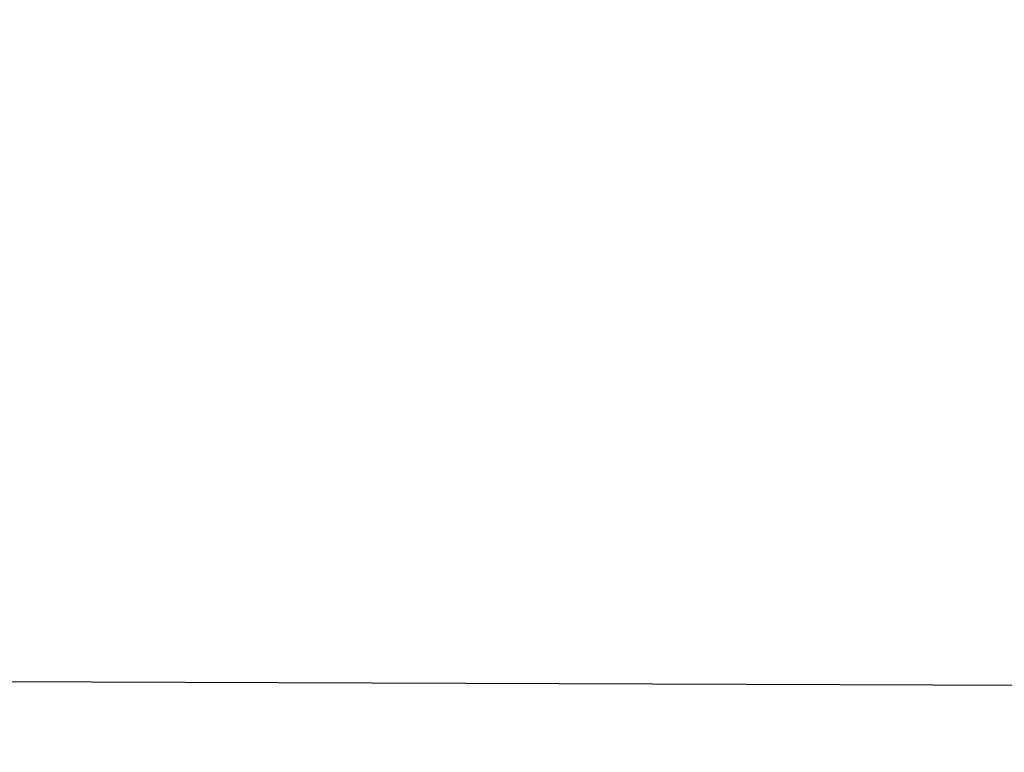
# Model space of a CAD drawing. Header units: millimetres. Extents: x 0 to 297, y 0 to 210.
# Tile 102 of 256: x 145.1874 to 145.21, y 93.1819 to 93.1987. Entities that reach past the tile are written whole.
import ezdxf

# ---------------------------------------------------------------- set-up
doc = ezdxf.new("R2010")
doc.units = ezdxf.units.MM
doc.header["$LTSCALE"] = 16.335
doc.layers.get('0').update_dxf_attribs({"linetype": 'CONTINUOUS'})
for name, color, linetype in [('01_GLOBAL', 7, 'CONTINUOUS'), ('INTFCLR_1', 7, 'CONTINUOUS'), ('INTFCLR_144815', 7, 'CONTINUOUS')]:
    doc.layers.add(name, color=color, linetype=linetype)

msp = doc.modelspace()

# ---------------------------------------------------------------- linework, layer by layer
at = {"color": 7, "linetype": 'Continuous'}
msp.add_circle((145.8748034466, 92.1344639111), 2.66, dxfattribs=at)
at = {"color": 9, "linetype": 'Continuous'}
msp.add_arc((145.8748034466, 92.1344639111), 2.6259090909, 92.9674534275, 177.0325465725, dxfattribs=at)
at = {"layer": '01_GLOBAL', "color": 7, "linetype": 'Continuous'}
msp.add_circle((145.8748034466, 92.1344639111), 2.695, dxfattribs=at)
at = {"layer": 'INTFCLR_1', "color": 6, "linetype": 'Continuous'}
msp.add_line((145.1716667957, 93.1835703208), (145.2238547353, 93.1833881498), dxfattribs=at)
for radius in [0.4224162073, 0.4014439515]:
    msp.add_arc((144.8596077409, 93.1986596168), radius, 270, 90.00000002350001, dxfattribs=at)
at = {"layer": 'INTFCLR_1', "color": 9, "linetype": 'Continuous'}
for points, knots in [([(145.235167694, 93.06803805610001), (145.2359987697, 93.0702994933), (145.2376274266, 93.07486591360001), (145.2407305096, 93.0841265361), (145.2457654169, 93.10074899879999), (145.2504341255, 93.12025903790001), (145.2535169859, 93.1376959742), (145.2548129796, 93.1465996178), (145.2554818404, 93.15174935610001), (145.2570256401, 93.1646779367), (145.2586297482, 93.1867687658), (145.2583725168, 93.2128320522), (145.2571603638, 93.229722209), (145.2563978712, 93.2375211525), (145.2558364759, 93.24270819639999), (145.2541019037, 93.2567080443), (145.2501634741, 93.279125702), (145.2444881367, 93.3010123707), (145.2404287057, 93.31400265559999), (145.2389019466, 93.3186491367), (145.2365792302, 93.32549362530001), (145.2313391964, 93.3398030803), (145.2222901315, 93.3608048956), (145.211984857, 93.38064637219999), (145.2048007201, 93.3928589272), (145.2014430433, 93.39829523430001), (145.1992124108, 93.401838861), (145.1931796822, 93.4111586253), (145.1830706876, 93.4254621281), (145.1690288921, 93.44287479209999), (145.1571354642, 93.4559268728), (145.1488272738, 93.46426968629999), (145.1442335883, 93.4686868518), (145.1378598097, 93.47464399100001), (145.1289384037, 93.4824441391), (145.1192814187, 93.4900126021), (145.1131582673, 93.4943666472), (145.1101748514, 93.49636902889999), (145.1077179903, 93.4979464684), (145.1055301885, 93.4992630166), (145.1036031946, 93.50027403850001), (145.1025200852, 93.5007770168), (145.1016575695, 93.50108464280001), (145.1010609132, 93.5012239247), (145.1005598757, 93.50114822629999), (145.1004622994, 93.50067669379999), (145.1007027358, 93.5001554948), (145.1011202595, 93.49943321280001), (145.1017948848, 93.49852402), (145.1026939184, 93.4974154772), (145.1038249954, 93.4961153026), (145.1051758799, 93.49462279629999), (145.106740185, 93.4929397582), (145.1092045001, 93.4903307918), (145.1127127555, 93.4866635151), (145.1192604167, 93.47979277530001), (145.126411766, 93.4720844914), (145.1329263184, 93.4647171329), (145.1369531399, 93.4600323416), (145.143428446, 93.4523417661), (145.1533417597, 93.43987882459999), (145.1663378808, 93.4217466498), (145.175744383, 93.40694421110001), (145.1819029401, 93.3964078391), (145.1860815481, 93.3889972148), (145.1932904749, 93.3754706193), (145.2029180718, 93.35504416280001), (145.209559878, 93.3380139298), (145.212649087, 93.3291841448)], [0, 0, 0, 0, 0.0103790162, 0.0208837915, 0.0420711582, 0.08518389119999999, 0.1071959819, 0.1183353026, 0.1239410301, 0.1295663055, 0.1744258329, 0.2192337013, 0.2417180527, 0.2473539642, 0.2529903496, 0.2641931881, 0.3081223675, 0.3509244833, 0.3614867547, 0.3667496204, 0.3719934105, 0.3926231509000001, 0.4323812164, 0.470412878, 0.488854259, 0.4934078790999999, 0.4979383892, 0.5068921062, 0.5412323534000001, 0.5733304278, 0.6031976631, 0.6172528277, 0.6240454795, 0.630650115, 0.6548352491, 0.6750685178, 0.6834752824, 0.6871962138, 0.6905460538, 0.6960524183, 0.6981915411, 0.6999110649, 0.7012078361, 0.7020914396, 0.7026255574, 0.7031007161, 0.7038824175, 0.7050749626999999, 0.7066970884, 0.7087489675, 0.7112252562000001, 0.7141187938, 0.7174211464, 0.7211233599, 0.729578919, 0.7392839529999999, 0.762009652, 0.7748693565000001, 0.7816473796, 0.7886214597, 0.8181786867, 0.8502212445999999, 0.8846823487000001, 0.8936821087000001, 0.9027944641, 0.9213301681, 0.9597016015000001, 1, 1, 1, 1]), ([(145.1053256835, 93.4996596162), (145.1058354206, 93.4996595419), (145.1084302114, 93.49863302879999), (145.1114097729, 93.4968905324), (145.114679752, 93.49483322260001), (145.1177098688, 93.4928362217), (145.1239326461, 93.4884975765), (145.1337472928, 93.4809600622), (145.1428234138, 93.4731893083), (145.1493077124, 93.4672553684), (145.1539781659, 93.46285851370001), (145.1624222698, 93.4545580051), (145.1745124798, 93.4415729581), (145.1887911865, 93.4242473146), (145.1990766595, 93.4100090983), (145.2052148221, 93.400731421), (145.2074832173, 93.39720574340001), (145.2108964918, 93.3917990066), (145.2181971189, 93.3796576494), (145.2286731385, 93.3599279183), (145.2378781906, 93.33903206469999), (145.2432089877, 93.32479281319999), (145.2455710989, 93.31798419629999), (145.247123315, 93.31336339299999), (145.2512489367, 93.30044977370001), (145.2570185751, 93.2786891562), (145.2610247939, 93.2563880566), (145.262788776, 93.2424626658), (145.2633595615, 93.2373043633), (145.2641347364, 93.22954935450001), (145.2653671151, 93.21275432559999), (145.2656287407, 93.1868333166), (145.2639975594, 93.16486546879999), (145.2624282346, 93.15201095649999), (145.2617481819, 93.1468896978), (145.2604303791, 93.1380345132), (145.2572949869, 93.120689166), (145.2525471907, 93.10128539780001), (145.2474296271, 93.08475977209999), (145.2442749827, 93.0755508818), (145.2426192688, 93.07100993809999), (145.2417743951, 93.0687611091)], [0, 0, 0, 0, 0.0031306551, 0.0166311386, 0.0214593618, 0.0268204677, 0.03892666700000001, 0.0680356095, 0.1027865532, 0.1122690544, 0.1220182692, 0.1421808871, 0.1849821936, 0.2309157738, 0.2799873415, 0.2927705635, 0.2992370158, 0.3057352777, 0.3320402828, 0.3862318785, 0.4428084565, 0.4721382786, 0.4795908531, 0.487069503, 0.5020757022, 0.562848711, 0.6251729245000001, 0.641061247, 0.6490543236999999, 0.6570463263, 0.6889269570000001, 0.7524525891, 0.8160592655, 0.8240370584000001, 0.8319876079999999, 0.8477879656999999, 0.8790177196, 0.9402188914, 0.9703170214, 0.9852457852, 1, 1, 1, 1]), ([(145.212649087, 93.3291841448), (145.2158606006, 93.32000478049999), (145.2216925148, 93.3011419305), (145.227244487, 93.2768964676), (145.2299856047, 93.2607035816), (145.2310878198, 93.25306455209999), (145.2317778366, 93.2479244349), (145.2334659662, 93.23376490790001), (145.2350886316, 93.2104154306), (145.2348602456, 93.1869830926), (145.2340091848, 93.1726576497), (145.2336200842, 93.16742997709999), (145.2329629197, 93.1596496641), (145.2311506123, 93.1430826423), (145.226931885, 93.1181043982), (145.2217743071, 93.0973620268), (145.21827327, 93.08545778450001), (145.2168531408, 93.08078963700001), (145.2142959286, 93.0727821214), (145.2088936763, 93.057325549), (145.2002622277, 93.03625645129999), (145.191382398, 93.0181651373), (145.1856550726, 93.0076054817), (145.1835773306, 93.0038810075), (145.1804900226, 92.9984473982), (145.1738400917, 92.9872483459), (145.1632874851, 92.971132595), (145.150351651, 92.9535411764), (145.1410235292, 92.94206533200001), (145.1356460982, 92.935766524), (145.133618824, 92.9334156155), (145.1301975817, 92.9295053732), (145.1238773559, 92.9224693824), (145.116999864, 92.9151404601), (145.1107938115, 92.9086516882), (145.1070749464, 92.9047482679), (145.1041227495, 92.9015610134), (145.102218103, 92.89935461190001), (145.1011689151, 92.89795985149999), (145.1007337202, 92.8972197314), (145.1004699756, 92.8966887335), (145.1005812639, 92.8959977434), (145.1020539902, 92.8962982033), (145.1036740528, 92.8970747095), (145.1066075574, 92.8986606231), (145.1094057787, 92.90044308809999), (145.1117034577, 92.9019742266), (145.1131778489, 92.902988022), (145.1156556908, 92.9047222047), (145.1196186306, 92.9076236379), (145.1251563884, 92.91192845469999), (145.1334349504, 92.9187409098), (145.1408444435, 92.92538609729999), (145.1473278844, 92.9316038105), (145.1519747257, 92.9361897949), (145.1603493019, 92.94482450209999), (145.1722854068, 92.9582894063), (145.1863008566, 92.9761921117), (145.1963364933, 92.9908581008), (145.2023017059, 93.0003963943), (145.2045040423, 93.0040202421), (145.2078179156, 93.0095804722), (145.2148947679, 93.0220651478), (145.2249952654, 93.0423300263), (145.2319439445, 93.0592659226), (145.2351676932, 93.0680380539)], [0, 0, 0, 0, 0.0419354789, 0.08505031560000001, 0.1071497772, 0.1127379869, 0.1183317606, 0.1295131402, 0.1742263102, 0.2191466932, 0.230445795, 0.2361065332, 0.241751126, 0.2641147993, 0.3079545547, 0.3508736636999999, 0.3561840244, 0.3614616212, 0.3719139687, 0.3924297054, 0.4320526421, 0.4700131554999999, 0.4792642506, 0.483852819, 0.4884035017, 0.5062126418, 0.5400088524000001, 0.5714206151, 0.6003317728, 0.6037560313, 0.6071340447, 0.6137178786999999, 0.6261602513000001, 0.6479155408, 0.6570536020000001, 0.6648783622, 0.6711643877, 0.6757843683, 0.6774462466, 0.6786751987, 0.6794900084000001, 0.6799813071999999, 0.6813020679, 0.6842478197, 0.6888651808, 0.6950795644, 0.6987591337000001, 0.70073729, 0.7027989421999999, 0.7117993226, 0.7219139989, 0.7330405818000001, 0.7580265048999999, 0.7648041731, 0.7717766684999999, 0.7861782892, 0.816667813, 0.8493175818, 0.8841610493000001, 0.8932352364, 0.8978283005, 0.9024468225, 0.9211469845, 0.9596997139, 1, 1, 1, 1]), ([(145.1053256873, 92.89765960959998), (145.1051880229, 92.89765962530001), (145.1048509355, 92.897726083), (145.1048682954, 92.89833203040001), (145.1052289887, 92.89895544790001), (145.1058526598, 92.8998820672), (145.1068032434, 92.9010353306), (145.1086356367, 92.9031125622), (145.110803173, 92.9053838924), (145.113215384, 92.90786955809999), (145.1159839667, 92.9106973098), (145.1217014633, 92.91652117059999), (145.1287122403, 92.92380461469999), (145.1351564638, 92.9308006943), (145.1386445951, 92.9346890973), (145.1407113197, 92.9370268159), (145.1461908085, 92.9432875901), (145.1556953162, 92.95469486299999), (145.1688811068, 92.972191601), (145.1796415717, 92.9882287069), (145.1864241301, 92.99937733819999), (145.1895721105, 93.0047852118), (145.1916900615, 93.00849100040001), (145.1975256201, 93.0189931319), (145.2065751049, 93.0369888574), (145.2153782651, 93.057964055), (145.2208882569, 93.0733543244), (145.2234958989, 93.0813260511), (145.2249438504, 93.0859728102), (145.2285119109, 93.09781736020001), (145.2337695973, 93.1184588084), (145.2380725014, 93.143329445), (145.2399207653, 93.159825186), (145.2405908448, 93.1675708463), (145.2409875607, 93.1727748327), (145.241855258, 93.1870348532), (145.2420882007, 93.2103641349), (145.2404334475, 93.2336088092), (145.2387124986, 93.2477021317), (145.238008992, 93.2528187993), (145.2368850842, 93.26042393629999), (145.2340893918, 93.2765480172), (145.2284266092, 93.3006887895), (145.222482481, 93.3194563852), (145.2192099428, 93.32858819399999)], [0, 0, 0, 0, 0.0008731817, 0.001718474, 0.0032338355, 0.0055641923, 0.008732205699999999, 0.0127298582, 0.0231213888, 0.0286463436, 0.0346993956, 0.04822263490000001, 0.0804125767, 0.0988155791, 0.1085508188, 0.1135449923, 0.1186070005, 0.1613231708, 0.2076862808, 0.2575123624, 0.2837454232, 0.2904461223, 0.2972015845, 0.3108183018, 0.3666504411, 0.4248609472, 0.4549769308, 0.4703146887, 0.4780576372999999, 0.4858477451, 0.5487776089, 0.6130123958, 0.6457680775, 0.6540347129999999, 0.6623246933, 0.6788711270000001, 0.74464742, 0.8101273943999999, 0.8265053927, 0.8346996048, 0.8428861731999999, 0.8752668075, 0.9384714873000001, 1, 1, 1, 1])]:
    msp.add_open_spline(points, degree=3, knots=knots, dxfattribs=at)
at = {"layer": 'INTFCLR_1', "color": 6, "linetype": 'Continuous'}
for points, knots in [([(145.1350652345, 93.4996596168), (145.1342109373, 93.4996596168), (145.1357546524, 93.496718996), (145.1370803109, 93.4950968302), (145.1392467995, 93.49225027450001), (145.1419201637, 93.4890306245), (145.145337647, 93.4849215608), (145.149332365, 93.4801497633), (145.1536170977, 93.4749597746), (145.1578478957, 93.4697443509), (145.1617862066, 93.46477665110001), (145.1654017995, 93.46011427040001), (145.1686896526, 93.45577766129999), (145.1716611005, 93.4517737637), (145.1743369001, 93.4480934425), (145.176743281, 93.4447208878), (145.1789048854, 93.4416366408), (145.1808385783, 93.4388324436), (145.1825660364, 93.4362898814), (145.1841084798, 93.43398792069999), (145.185490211, 93.43189981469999), (145.1867189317, 93.4300221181), (145.1878098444, 93.42833769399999), (145.1887779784, 93.42682907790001), (145.1896459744, 93.4254651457), (145.1906214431, 93.4239206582), (145.191753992, 93.4221107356), (145.1928766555, 93.42029359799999), (145.1938510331, 93.4187005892), (145.1946912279, 93.4173162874), (145.1956155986, 93.415780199), (145.1966371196, 93.4140663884), (145.1977643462, 93.41215452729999), (145.1990081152, 93.4100186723), (145.2003754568, 93.4076384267), (145.201880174, 93.4049787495), (145.2035347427, 93.4020034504), (145.2053542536, 93.39866660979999), (145.2073580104, 93.3949100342), (145.2095596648, 93.3906775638), (145.2119715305, 93.3859042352), (145.214608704, 93.3805105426), (145.2174929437, 93.37438539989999), (145.220642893, 93.36739491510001), (145.2240752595, 93.35936816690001), (145.227802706, 93.35009965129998), (145.2318351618, 93.3392957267), (145.2361179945, 93.3267082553), (145.2403681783, 93.3126841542), (145.2442872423, 93.297814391), (145.2476657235, 93.2827730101), (145.2504753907, 93.2676905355), (145.2527156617, 93.25262667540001), (145.2543982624, 93.2375790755), (145.2555287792, 93.22258324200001), (145.256117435, 93.20762456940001), (145.2561708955, 93.1927266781), (145.2556951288, 93.17787585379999), (145.2546936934, 93.16307401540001), (145.2531693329, 93.1483330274), (145.2511191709, 93.1336232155), (145.2485428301, 93.1189642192), (145.2454275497, 93.1043242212), (145.2417708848, 93.0897217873), (145.2376203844, 93.07535951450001), (145.2332204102, 93.06193527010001), (145.2288852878, 93.0500177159), (145.2248596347, 93.0398394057), (145.2211587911, 93.03109336), (145.2177663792, 93.0235207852), (145.2146668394, 93.01692434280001), (145.2118379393, 93.01114230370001), (145.2092594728, 93.0060543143), (145.2069119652, 93.0015625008), (145.2047820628, 92.99759337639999), (145.2028538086, 92.9940827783), (145.2011073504, 92.9909675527), (145.1995253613, 92.98819559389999), (145.1980916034, 92.985722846), (145.1967959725, 92.9835200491), (145.1956290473, 92.9815607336), (145.1945782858, 92.97981554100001), (145.1936278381, 92.9782521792), (145.1927650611, 92.97684539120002), (145.1919665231, 92.9755535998), (145.1911689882, 92.97427311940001), (145.1903111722, 92.9729060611), (145.1893416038, 92.97137374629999), (145.1882509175, 92.9696663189), (145.1870226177, 92.9677633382), (145.1856376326, 92.96564257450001), (145.1840803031, 92.96328767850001), (145.1823329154, 92.9606826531), (145.1803729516, 92.95780619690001), (145.1781781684, 92.9546380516), (145.1757236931, 92.9511600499), (145.1729902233, 92.94736262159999), (145.1699514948, 92.94322961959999), (145.1665806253, 92.9387466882), (145.1628687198, 92.93392583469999), (145.1588145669, 92.9287817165), (145.1544498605, 92.9233761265), (145.149996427, 92.9179675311), (145.1458273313, 92.912982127), (145.1422457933, 92.9086810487), (145.1394492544, 92.9053205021), (145.1371773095, 92.9023512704), (145.1358081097, 92.9006787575), (145.134193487, 92.8976596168), (145.1350652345, 92.8976596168)], [0, 0, 0, 0, 0.0038604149, 0.007501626, 0.0124785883, 0.0188917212, 0.0268498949, 0.0364677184, 0.0470694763, 0.05724446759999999, 0.0668187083, 0.0757144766, 0.08390537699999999, 0.0914099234, 0.09824517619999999, 0.1044667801, 0.1101313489, 0.1152642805, 0.1198589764, 0.1240215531, 0.1277856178, 0.1311734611, 0.1341617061, 0.1368541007, 0.1392736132, 0.1414672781, 0.1451087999, 0.148921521, 0.1511192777, 0.1535471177, 0.1562389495, 0.1592204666, 0.1625628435, 0.1662680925, 0.1703891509, 0.1749670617, 0.1800766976, 0.185772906, 0.1921414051, 0.1993155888, 0.2073311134, 0.2163077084, 0.2264451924, 0.2379233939, 0.2509534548, 0.2658909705, 0.2830621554, 0.3030578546, 0.3259639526, 0.3492662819, 0.3725305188, 0.395610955, 0.4185782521, 0.4413347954, 0.4640172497, 0.4865192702, 0.5089682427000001, 0.5313242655, 0.5536477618, 0.5759939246, 0.5982772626, 0.6207472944, 0.6432362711, 0.6658996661, 0.6887559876, 0.7107777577, 0.7297237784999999, 0.7460531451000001, 0.7602331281, 0.7726347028, 0.7835467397, 0.7931663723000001, 0.8017211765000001, 0.8093215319, 0.8160683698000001, 0.8220757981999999, 0.8274205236, 0.83220661, 0.8364980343, 0.8403367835, 0.8437547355, 0.8468031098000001, 0.8495420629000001, 0.8520223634, 0.8542604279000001, 0.8564046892, 0.8588391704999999, 0.8615533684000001, 0.8645986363, 0.8679945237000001, 0.8717882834, 0.8760445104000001, 0.8807522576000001, 0.8859628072, 0.8917731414, 0.8981681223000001, 0.9051985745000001, 0.9129160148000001, 0.9213486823, 0.930543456, 0.9404096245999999, 0.9509435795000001, 0.9619432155, 0.9720502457, 0.9803711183, 0.9870628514, 0.9922716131, 0.9960607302, 1, 1, 1, 1]), ([(145.1350652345, 92.8976596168), (145.1360387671, 92.8976596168), (145.1377271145, 92.8987973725), (145.1403228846, 92.9003600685), (145.1432989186, 92.90252257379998), (145.1469787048, 92.9053401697), (145.1513602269, 92.908937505), (145.156189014, 92.9131306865), (145.1610884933, 92.9176135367), (145.16571304, 92.9220446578), (145.1699506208, 92.9262668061), (145.1738079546, 92.93025140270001), (145.1773032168, 92.9339784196), (145.1804624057, 92.93744342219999), (145.1833068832, 92.9406452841), (145.1858602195, 92.9435862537), (145.1881553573, 92.9462860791), (145.1902110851, 92.9487505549), (145.1920499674, 92.95099242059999), (145.1936917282, 92.95302517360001), (145.195161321, 92.95487020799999), (145.1964960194, 92.95656687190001), (145.197810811, 92.9582571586), (145.1992115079, 92.9600798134), (145.2006985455, 92.9620412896), (145.2021699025, 92.9640097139), (145.203615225, 92.9659689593), (145.2051191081, 92.96803560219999), (145.2067839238, 92.9703578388), (145.2086446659, 92.97299707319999), (145.2107239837, 92.976003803), (145.2130437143, 92.9794328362), (145.2156231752, 92.9833409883), (145.2184823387, 92.9877982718), (145.2216518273, 92.99290263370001), (145.2251614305, 92.9987667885), (145.229038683, 93.00552838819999), (145.2333125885, 93.0133695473), (145.2380078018, 93.0225036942), (145.2431555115, 93.03325044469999), (145.2486552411, 93.04576276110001), (145.2541538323, 93.05964751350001), (145.2592951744, 93.0742866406), (145.2638614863, 93.0891255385), (145.2678132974, 93.10401926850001), (145.2711637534, 93.1189518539), (145.2739112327, 93.1338443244), (145.2760779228, 93.14873712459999), (145.2776685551, 93.1635668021), (145.2786982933, 93.17835697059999), (145.2791763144, 93.1930929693), (145.2791102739, 93.20777733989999), (145.2785051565, 93.2224188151), (145.2773642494, 93.2370081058), (145.2756872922, 93.2515514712), (145.2734729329, 93.2660467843), (145.2707211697, 93.28047186), (145.2674209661, 93.2948590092), (145.2635667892, 93.3091902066), (145.259139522, 93.3234820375), (145.254151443, 93.33766185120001), (145.2488018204, 93.351194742), (145.2434345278, 93.3634522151), (145.238408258, 93.3740016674), (145.2338248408, 93.38297495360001), (145.2296571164, 93.3906774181), (145.2258775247, 93.3973229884), (145.2224553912, 93.4030908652), (145.2193628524, 93.40811759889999), (145.216567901, 93.41251817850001), (145.2140471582, 93.4163762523), (145.2117761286, 93.4197682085), (145.209737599, 93.422748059), (145.2079066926, 93.42537326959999), (145.20627007, 93.4276809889), (145.2048016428, 93.4297213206), (145.203482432, 93.43153041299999), (145.202221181, 93.4332394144), (145.2009100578, 93.4349957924), (145.1994654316, 93.43690657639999), (145.1979774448, 93.438847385), (145.1964846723, 93.44076776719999), (145.1949729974, 93.4426876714), (145.1933137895, 93.4447656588), (145.1914604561, 93.4470505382), (145.1893845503, 93.4495659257), (145.1870661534, 93.45232249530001), (145.1844777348, 93.45533473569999), (145.1815962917, 93.45861035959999), (145.1783918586, 93.4621590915), (145.174841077, 93.46597939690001), (145.1709238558, 93.47006182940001), (145.1666153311, 93.47439075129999), (145.1619164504, 93.47892812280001), (145.1569054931, 93.4835493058), (145.1519289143, 93.48790146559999), (145.1473729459, 93.4916672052), (145.1435388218, 93.4946187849), (145.1404516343, 93.4968744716), (145.1377826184, 93.49848721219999), (145.1360568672, 93.4996596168), (145.1350652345, 93.4996596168)], [0, 0, 0, 0, 0.0042187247, 0.0081401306, 0.0133978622, 0.0200459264, 0.0282638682, 0.0379443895, 0.0477615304, 0.05703690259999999, 0.0656973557, 0.0736821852, 0.0810680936, 0.0878383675, 0.0940009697, 0.0996271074, 0.1047154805, 0.1093563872, 0.1135342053, 0.1172803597, 0.1206792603, 0.1237557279, 0.1266349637, 0.1299589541, 0.1337168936, 0.1373013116, 0.1406085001, 0.1442672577, 0.148377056, 0.1529904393, 0.1582606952, 0.164218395, 0.1709303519, 0.1785521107, 0.1871652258, 0.1969659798, 0.2081658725, 0.2209392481, 0.2356613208, 0.2526660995, 0.2725685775, 0.2948769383, 0.3173640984, 0.3397873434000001, 0.3621386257, 0.3841211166, 0.4060891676, 0.4277469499, 0.4493218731, 0.470705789, 0.4919793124, 0.5131981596, 0.5343255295, 0.5554668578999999, 0.5765984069, 0.5977513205, 0.6189954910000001, 0.6402209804, 0.6617015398, 0.6832900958, 0.7050415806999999, 0.7268239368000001, 0.7463339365, 0.7630160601, 0.7774553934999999, 0.7899931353, 0.8009638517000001, 0.8105830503, 0.8190545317, 0.8265380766, 0.8331730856, 0.8390248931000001, 0.8442268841, 0.8488182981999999, 0.8528943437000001, 0.8564866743, 0.8597116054, 0.8625968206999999, 0.8656908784, 0.8692094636, 0.8729771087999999, 0.8762884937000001, 0.879749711, 0.8835661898, 0.8878115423, 0.8924986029, 0.8976989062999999, 0.9034198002, 0.9097088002, 0.9166034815, 0.9241390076, 0.9323094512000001, 0.9411199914, 0.9506041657, 0.9606137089, 0.9706541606, 0.9792553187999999, 0.9862062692, 0.9916647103, 0.9957028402, 1, 1, 1, 1])]:
    msp.add_open_spline(points, degree=3, knots=knots, dxfattribs=at)
at = {"layer": 'INTFCLR_144815', "color": 6, "linetype": 'Continuous'}
for radius in [0.4466793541, 0.4256665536]:
    msp.add_circle((144.8596077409, 93.1986596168), radius, dxfattribs=at)
for radius, start, end in [(0.6157754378, 313.9937911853, 154.5150993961), (0.5947754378, 312.9543589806, 154.5144414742), (0.5751005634, 282.2440355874, 71.2863570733), (0.4537777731, 308.490992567, 51.50900743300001), (0.4747905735, 316.9838592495, 43.0161407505), (0.4480128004, 313.9992414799, 46.00075850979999)]:
    msp.add_arc((144.8596077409, 93.1986596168), radius, start, end, dxfattribs=at)
at = {"layer": 'INTFCLR_144815', "color": 9, "linetype": 'Continuous'}
for centre, radius, start, end in [((144.8596077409, 93.1986596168), 0.5712784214, 292.4997540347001, 54.0964566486), ((144.8596102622, 93.19866079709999), 0.5153523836, 292.4997540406, 54.09645665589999), ((144.8596257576, 93.1986639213), 0.5066391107, 311.2505121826, 48.7494878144), ((144.859607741, 93.1986596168), 0.4617768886, 314.0862202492, 45.9137797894), ((144.8596077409, 93.1986596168), 0.450734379, 313.8592910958, 46.1407088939), ((144.8596077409, 93.1986596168), 0.4477854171, 314.0319604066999, 45.9680396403)]:
    msp.add_arc(centre, radius, start, end, dxfattribs=at)
at = {"layer": 'INTFCLR_144815', "color": 6, "linetype": 'Continuous'}
for points, knots in [([(145.2825648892, 93.1986596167), (145.2825648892, 93.2008594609), (145.282532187, 93.2052597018), (145.2823850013, 93.21185978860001), (145.2821395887, 93.21845988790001), (145.2817957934, 93.22506001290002), (145.2813534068, 93.23166003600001), (145.2808121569, 93.23825992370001), (145.280171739, 93.24485936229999), (145.2794317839, 93.2514581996), (145.2785919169, 93.2580559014), (145.2776516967, 93.26465215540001), (145.2766107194, 93.271246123), (145.2754685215, 93.27783720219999), (145.2742247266, 93.2844241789), (145.2728788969, 93.2910061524), (145.2714307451, 93.2975814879), (145.2698799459, 93.3041488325), (145.2682264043, 93.31070599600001), (145.2664700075, 93.317251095), (145.2646109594, 93.3237813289), (145.2626494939, 93.33029415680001), (145.260586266, 93.33678604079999), (145.2584220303, 93.3432536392), (145.2561580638, 93.3496926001), (145.2537958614, 93.3560986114), (145.2513375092, 93.3624664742), (145.2487855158, 93.3687907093), (145.2461430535, 93.37506509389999), (145.243413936, 93.3812828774), (145.2406027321, 93.38743667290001), (145.2377148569, 93.39351842), (145.2347566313, 93.3995194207), (145.2317353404, 93.40543037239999), (145.2286592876, 93.41124140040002), (145.2255378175, 93.4169421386), (145.2223813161, 93.42252182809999), (145.2192011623, 93.4279694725), (145.2160096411, 93.4332740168), (145.2128197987, 93.4384245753), (145.2096452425, 93.4434106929), (145.2064998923, 93.4482226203), (145.2033976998, 93.4528515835), (145.2003523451, 93.4572900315), (145.1973769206, 93.4615318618), (145.1944836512, 93.4655725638), (145.1916836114, 93.46940935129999), (145.1889866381, 93.47304103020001), (145.1864013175, 93.4764677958), (145.1839350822, 93.4796909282), (145.1815937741, 93.4827132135), (145.1793814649, 93.48553902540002), (145.1773002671, 93.4881744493), (145.1753509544, 93.49062643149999), (145.1735333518, 93.4929022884), (145.1718468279, 93.4950091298), (145.1702903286, 93.49695386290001), (145.168862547, 93.49874305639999), (145.1675620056, 93.5003828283), (145.1663872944, 93.5018788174), (145.1653367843, 93.5032358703), (145.1644092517, 93.5044595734), (145.1636017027, 93.5055518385), (145.1629160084, 93.5065249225), (145.1623391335, 93.5073583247), (145.1618093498, 93.5082894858), (145.161227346, 93.5089558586), (145.1612445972, 93.5101538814), (145.1615550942, 93.5101594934)], [0, 0, 0, 0, 0.0193188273, 0.0386418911, 0.05797372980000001, 0.0773181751, 0.0966800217, 0.1160624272, 0.1354702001, 0.1549057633, 0.1743738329, 0.1938759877, 0.2134167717, 0.2329964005, 0.2526187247, 0.2722829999, 0.2919923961, 0.3117443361, 0.3315407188, 0.3513772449, 0.37125414, 0.391164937, 0.4111075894, 0.4310729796, 0.4510561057, 0.4710451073, 0.4910305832, 0.5109984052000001, 0.5309330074, 0.5508166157, 0.5706284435, 0.590344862, 0.6099392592, 0.6293819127, 0.6486401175, 0.6676780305, 0.6864570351, 0.7049360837, 0.7230721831, 0.7408210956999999, 0.7581383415, 0.7749801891, 0.7913047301, 0.8070730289, 0.822250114, 0.8368060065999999, 0.8507161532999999, 0.8639624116, 0.8765312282, 0.8884132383, 0.8996029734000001, 0.9101049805, 0.9199296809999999, 0.9290934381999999, 0.9376135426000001, 0.9455077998, 0.9527934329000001, 0.9594885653, 0.9656100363, 0.9711731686, 0.9761922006, 0.9806816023, 0.9846553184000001, 0.9881278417, 0.9911127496, 0.9936230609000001, 0.9972727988, 1, 1, 1, 1]), ([(145.1715348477, 92.8871597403), (145.1712150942, 92.887165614), (145.1712119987, 92.888398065), (145.1717859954, 92.8890887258), (145.1723169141, 92.8900495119), (145.1728921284, 92.8909093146), (145.1735763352, 92.8919125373), (145.1743814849, 92.8930382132), (145.17530592, 92.89429876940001), (145.1763525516, 92.89569628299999), (145.1775225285, 92.8972363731), (145.1788179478, 92.8989246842), (145.1802417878, 92.90076905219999), (145.1817966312, 92.902777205), (145.1834827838, 92.9049546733), (145.1852973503, 92.907303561), (145.1872357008, 92.90982438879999), (145.189295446, 92.9125211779), (145.1914790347, 92.9154049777), (145.1937896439, 92.9184888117), (145.1962240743, 92.9217782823), (145.1987743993, 92.92527328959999), (145.2014309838, 92.9289717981), (145.2041860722, 92.9328747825), (145.2070298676, 92.9369806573), (145.2099514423, 92.9412863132), (145.2129388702, 92.94578706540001), (145.215979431, 92.95047669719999), (145.2190598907, 92.95534762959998), (145.2221667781, 92.9603911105), (145.2252866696, 92.9655974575), (145.2284064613, 92.9709563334), (145.2315136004, 92.9764570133), (145.2345962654, 92.98208862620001), (145.2376434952, 92.98784036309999), (145.2406452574, 92.99370162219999), (145.2435925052, 92.99966217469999), (145.2464771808, 93.005712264), (145.2492921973, 93.01184268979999), (145.2520314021, 93.01804486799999), (145.2546894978, 93.0243108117), (145.2572619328, 93.0306330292), (145.2597453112, 93.03700571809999), (145.2621317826, 93.0434101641), (145.2644188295, 93.0498389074), (145.2666074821, 93.05629353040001), (145.2687002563, 93.0627819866), (145.2706975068, 93.0693065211), (145.2725965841, 93.0758590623), (145.2743963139, 93.08243582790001), (145.2760946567, 93.0890285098), (145.2776905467, 93.0956308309), (145.2791843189, 93.1022416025), (145.2805765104, 93.10886063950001), (145.2818676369, 93.1154879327), (145.2830580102, 93.12212274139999), (145.2841477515, 93.12876325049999), (145.2851369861, 93.1354072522), (145.2860260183, 93.1420534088), (145.2868152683, 93.14870134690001), (145.2875051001, 93.1553505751), (145.2880958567, 93.16200073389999), (145.2885878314, 93.1686513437), (145.2889813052, 93.17530234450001), (145.289276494, 93.18195348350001), (145.2894735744, 93.1886048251), (145.2895726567, 93.1952561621), (145.2895738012, 93.20190757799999), (145.2894770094, 93.20855889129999), (145.2892822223, 93.2152102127), (145.2889893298, 93.2218613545), (145.2885981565, 93.228512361), (145.2881084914, 93.23516293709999), (145.2875200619, 93.2418129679), (145.2868325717, 93.24846205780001), (145.2860456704, 93.2551099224), (145.2851589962, 93.26175603), (145.2841721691, 93.2683997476), (145.2830848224, 93.2750402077), (145.2818965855, 93.2816764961), (145.2806070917, 93.2883076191), (145.2792161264, 93.2949318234), (145.2777236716, 93.3015466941), (145.27612979, 93.30814986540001), (145.2744344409, 93.314739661), (145.2726374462, 93.3213150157), (145.2707388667, 93.3278740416), (145.2687392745, 93.3344133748), (145.2666397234, 93.34092869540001), (145.2644415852, 93.34741542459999), (145.2621464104, 93.3538691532), (145.2597562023, 93.3602849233), (145.2572735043, 93.3666571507), (145.2547014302, 93.37297970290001), (145.2520437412, 93.3792458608), (145.2493049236, 93.3854482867), (145.2464902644, 93.3915790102), (145.2436059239, 93.39762942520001), (145.240658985, 93.4035903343), (145.2376574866, 93.4094520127), (145.2346104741, 93.4152042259), (145.231527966, 93.4208363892), (145.2284209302, 93.42633767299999), (145.2253011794, 93.4316972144), (145.2221812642, 93.4369042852), (145.2190742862, 93.44194854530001), (145.2159936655, 93.44682031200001), (145.2129528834, 93.4515108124), (145.209965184, 93.45601244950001), (145.207043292, 93.4603189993), (145.2041991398, 93.4644257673), (145.2014436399, 93.4683296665), (145.1987864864, 93.47202925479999), (145.1962360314, 93.47552468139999), (145.1937992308, 93.47881756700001), (145.1914816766, 93.48191080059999), (145.1892876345, 93.484808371), (145.1872201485, 93.487515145), (145.1852811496, 93.49003667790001), (145.1834716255, 93.49237897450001), (145.1817917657, 93.4945483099), (145.1802410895, 93.4965510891), (145.1788186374, 93.4983936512), (145.1775230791, 93.5000821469), (145.1763528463, 93.5016225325), (145.1753062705, 93.5030200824), (145.1743814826, 93.5042807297), (145.1735770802, 93.50540657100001), (145.1728902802, 93.5064096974), (145.1723225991, 93.507270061), (145.1718630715, 93.5080606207), (145.171402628, 93.5088026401), (145.1710534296, 93.51015065), (145.1715348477, 93.5101594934)], [0, 0, 0, 0, 0.0014103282, 0.0032894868, 0.0045784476, 0.006109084, 0.0078878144, 0.009921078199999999, 0.0122159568, 0.0147800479, 0.0176210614, 0.0207450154, 0.0241645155, 0.0278962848, 0.0319450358, 0.0363094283, 0.0409856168, 0.0459681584, 0.0512740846, 0.0569372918, 0.0629614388, 0.06932079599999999, 0.0760170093, 0.0830428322, 0.09038864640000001, 0.09804223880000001, 0.1059886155, 0.1142106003, 0.1226891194, 0.1314036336, 0.1403327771, 0.1494548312, 0.1587482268, 0.1681920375, 0.1777662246, 0.1874518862, 0.1972313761, 0.2070885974, 0.2170088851, 0.2269790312, 0.2369874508, 0.247023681, 0.2570780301, 0.2671479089, 0.2771627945, 0.2871678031, 0.297203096, 0.3072268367, 0.3172573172, 0.3272873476, 0.3372951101, 0.3472786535, 0.3572404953, 0.3671820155, 0.3771057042, 0.38701475, 0.3969071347, 0.4067804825, 0.4166362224, 0.4264761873, 0.4363022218, 0.4461151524, 0.4559173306, 0.4657100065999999, 0.4754958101, 0.4852761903, 0.4950537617, 0.5048299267, 0.514607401, 0.5243876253, 0.5341732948, 0.5439658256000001, 0.5537677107, 0.5635801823, 0.5734055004, 0.5832449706, 0.5931003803, 0.6029729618, 0.6128636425, 0.6227732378, 0.6327028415, 0.6426530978, 0.6526214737, 0.6626060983, 0.6726078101, 0.6826271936, 0.6926651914, 0.7027189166, 0.7127821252, 0.7228511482, 0.7329216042, 0.7429877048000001, 0.7530428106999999, 0.7630790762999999, 0.7730874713, 0.7830577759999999, 0.7929782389, 0.8028356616, 0.8126154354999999, 0.8223014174, 0.8318761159, 0.8413205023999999, 0.8506146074, 0.8597374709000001, 0.8686675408, 0.8773831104, 0.8858627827, 0.8940860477, 0.9020337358, 0.9096886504, 0.9170358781, 0.9240630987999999, 0.9307608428, 0.9371226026, 0.9431446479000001, 0.9488258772, 0.9541674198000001, 0.9591725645, 0.9638462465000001, 0.9681947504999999, 0.9722253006, 0.9759458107, 0.979364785, 0.9824904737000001, 0.9853313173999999, 0.9878955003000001, 0.9901906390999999, 0.9922241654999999, 0.994002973, 0.9955336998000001, 0.9968227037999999, 0.9978766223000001, 1, 1, 1, 1]), ([(145.1421340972, 93.4996596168), (145.141854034, 93.4996596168), (145.1417650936, 93.498601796), (145.1424894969, 93.4977698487), (145.143367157, 93.4962691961), (145.1447612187, 93.49448485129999), (145.1465613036, 93.492177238), (145.148808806, 93.4894292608), (145.15150356, 93.48616244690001), (145.1546511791, 93.4823613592), (145.1582867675, 93.4779389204), (145.1624048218, 93.4728576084), (145.16699477, 93.4670702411), (145.1720315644, 93.46053863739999), (145.1774486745, 93.4532686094), (145.1831935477, 93.445241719), (145.1891616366, 93.4365115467), (145.19527173, 93.4271030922), (145.2014126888, 93.41709921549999), (145.2074988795, 93.4065585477), (145.2134387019, 93.39557045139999), (145.2191667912, 93.3841990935), (145.2246200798, 93.3725257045), (145.2297609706, 93.360599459), (145.2345518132, 93.3484875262), (145.2389754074, 93.3362234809), (145.2430148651, 93.3238532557), (145.246661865, 93.31140872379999), (145.2499164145, 93.2989040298), (145.2527714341, 93.2863849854), (145.2552383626, 93.273827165), (145.2573125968, 93.2612798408), (145.2590034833, 93.2487156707), (145.2603109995, 93.2361743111), (145.2612405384, 93.2236464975), (145.2617956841, 93.2111436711), (145.2619187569, 93.2028180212), (145.2619187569, 93.198659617)], [0, 0, 0, 0, 0.0025344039, 0.005901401, 0.0109295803, 0.0177704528, 0.0265540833, 0.0373505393, 0.04991676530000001, 0.0648695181, 0.0820131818, 0.1017234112, 0.1240566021, 0.1488553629, 0.1763609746, 0.2060970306, 0.2381748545, 0.2720515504, 0.3076064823, 0.3443876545, 0.3821831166, 0.4206251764, 0.4595934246, 0.4987613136, 0.5381325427, 0.5774437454, 0.6167240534, 0.6558745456, 0.6947773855, 0.7336358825, 0.7720551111, 0.8105726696, 0.8487051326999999, 0.8867612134, 0.9246626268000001, 0.9623689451, 1, 1, 1, 1]), ([(145.1816919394, 93.4996596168), (145.1813689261, 93.4996596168), (145.181354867, 93.4984164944), (145.1818990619, 93.4977049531), (145.1824036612, 93.4967241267), (145.1829511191, 93.4958450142), (145.1836029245, 93.49481997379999), (145.1843702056, 93.4936699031), (145.1852510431, 93.4923828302), (145.1862478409, 93.4909569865), (145.1873615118, 93.4893868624), (145.1885933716, 93.48766759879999), (145.1899443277, 93.4857938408), (145.1914151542, 93.48376000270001), (145.1930061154, 93.48156053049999), (145.1947171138, 93.47918971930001), (145.1965473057, 93.47664219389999), (145.1984952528, 93.47391268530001), (145.2005585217, 93.47099658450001), (145.2027337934, 93.46788981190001), (145.2050166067, 93.46458923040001), (145.207401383, 93.4610926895), (145.2098813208, 93.4573992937), (145.2124484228, 93.45350951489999), (145.2150935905, 93.44942523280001), (145.2178067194, 93.44514979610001), (145.2205768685, 93.4406879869), (145.2233924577, 93.436045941), (145.2262415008, 93.43123100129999), (145.2291118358, 93.4262515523), (145.2319913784, 93.42111677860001), (145.2348683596, 93.4158364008), (145.2377314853, 93.4104204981), (145.2405700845, 93.4048793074), (145.2433742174, 93.39922304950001), (145.2461347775, 93.3934617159), (145.2488435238, 93.3876049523), (145.2514930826, 93.381661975), (145.2540769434, 93.37564147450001), (145.2565894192, 93.3695515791), (145.2590255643, 93.3633999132), (145.2613812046, 93.35719337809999), (145.2636527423, 93.3509384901), (145.2658372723, 93.34464092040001), (145.2679322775, 93.3383061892), (145.2699358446, 93.3319388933), (145.2718463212, 93.32554360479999), (145.2736625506, 93.3191239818), (145.275383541, 93.3126837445), (145.2770086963, 93.30622572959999), (145.2785375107, 93.29975290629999), (145.2799697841, 93.29326740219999), (145.281305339, 93.2867715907), (145.282544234, 93.2802670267), (145.2836865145, 93.2737555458), (145.2847323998, 93.2672381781), (145.285682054, 93.2607163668), (145.2865357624, 93.2541907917), (145.2872937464, 93.2476625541), (145.2879563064, 93.24113198), (145.2885236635, 93.2345999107), (145.2889960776, 93.22806647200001), (145.2893737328, 93.22153232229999), (145.2896568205, 93.2149974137), (145.2898454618, 93.208462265), (145.2899397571, 93.20192674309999), (145.2899397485, 93.1953913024), (145.2898454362, 93.18885579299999), (145.2896567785, 93.1823206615), (145.2893736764, 93.175785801), (145.2889960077, 93.1692516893), (145.2885235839, 93.1627183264), (145.2879562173, 93.1561863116), (145.2872936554, 93.1496558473), (145.2865356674, 93.1431276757), (145.2856819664, 93.136602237), (145.2847323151, 93.130080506), (145.283686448, 93.1235632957), (145.2825441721, 93.1170518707), (145.2813053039, 93.1105474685), (145.2799697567, 93.1040517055), (145.2785375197, 93.0975663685), (145.277008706, 93.091093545), (145.2753835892, 93.0846356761), (145.2736625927, 93.0781954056), (145.2718464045, 93.07177591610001), (145.2699359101, 93.0653805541), (145.2679323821, 93.0590133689), (145.2658373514, 93.05267854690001), (145.2636528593, 93.0463810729), (145.2613812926, 93.04012609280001), (145.2590256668, 93.03391958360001), (145.2565895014, 93.0277678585), (145.2540770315, 93.0216779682), (145.2514931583, 93.01565743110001), (145.2488435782, 93.00971440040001), (145.2461348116, 93.0038575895), (145.2433742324, 92.99809621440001), (145.2405700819, 92.9924399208), (145.2377314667, 92.9868986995), (145.2348683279, 92.98148277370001), (145.2319913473, 92.9762023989), (145.2291118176, 92.97106764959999), (145.2262415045, 92.9660882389), (145.2233924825, 92.9612733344), (145.220576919, 92.95663132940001), (145.2178068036, 92.95216957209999), (145.2150937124, 92.9478941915), (145.2124485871, 92.9438099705), (145.2098815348, 92.9399202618), (145.2074016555, 92.9362269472), (145.2050169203, 92.9327304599), (145.2027341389, 92.9294299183), (145.2005588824, 92.9263231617), (145.1984956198, 92.92340706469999), (145.1965476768, 92.9206775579), (145.1947174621, 92.918129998), (145.1930064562, 92.91575917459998), (145.1914154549, 92.9135596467), (145.1899446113, 92.91152578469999), (145.1885936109, 92.9096519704), (145.1873617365, 92.9079326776), (145.1862480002, 92.9063625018), (145.1852512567, 92.9049366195), (145.1843701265, 92.90364951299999), (145.1836036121, 92.902499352), (145.1829493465, 92.90147443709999), (145.1824091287, 92.9005947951), (145.1819724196, 92.8997882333), (145.1815362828, 92.8990246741), (145.1812048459, 92.8976596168), (145.1816919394, 92.8976596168)], [0, 0, 0, 0, 0.0014863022, 0.0034583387, 0.00480742, 0.0064070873, 0.008263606, 0.0103831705, 0.0127725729, 0.0154385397, 0.018388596, 0.0216299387, 0.0251705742, 0.0290176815, 0.0331791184, 0.0376612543, 0.0424708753, 0.0476126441, 0.053091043, 0.05890788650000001, 0.0650637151, 0.071556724, 0.0783824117, 0.08553378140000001, 0.09300120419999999, 0.1007725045, 0.1088330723, 0.1171662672, 0.125753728, 0.1345758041, 0.1436120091, 0.1528416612, 0.1622443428, 0.1717998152, 0.1814887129, 0.1912927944, 0.2011949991, 0.2111795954, 0.2212322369, 0.2313400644, 0.2414915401, 0.251676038, 0.2618853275, 0.272110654, 0.2823462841, 0.2925853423, 0.3028240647, 0.3130572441, 0.3232827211, 0.3334966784, 0.3436983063, 0.353884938, 0.364056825, 0.3742120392, 0.3843517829, 0.3944749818, 0.4045834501, 0.4146764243, 0.4247563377, 0.4348229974, 0.4448791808, 0.4549248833, 0.4649631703, 0.4749943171, 0.4850215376, 0.4950452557, 0.505068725, 0.5150924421, 0.5251196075, 0.5351507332, 0.5451888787, 0.5552345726, 0.5652905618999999, 0.5753571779, 0.5854368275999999, 0.5955298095, 0.6056379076, 0.615761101, 0.6259004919, 0.6360558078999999, 0.6462271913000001, 0.6564139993, 0.6666151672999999, 0.6768294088, 0.6870543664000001, 0.6972879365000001, 0.7075261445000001, 0.7177656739, 0.7280008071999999, 0.7382265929, 0.7484354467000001, 0.7586203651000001, 0.7687717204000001, 0.7788795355, 0.7889322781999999, 0.7989169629, 0.8088192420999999, 0.8186233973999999, 0.8283123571, 0.8378678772, 0.8472706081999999, 0.8565002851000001, 0.8655364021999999, 0.8743584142, 0.8829458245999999, 0.8912789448, 0.8993394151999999, 0.9071106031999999, 0.9145779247, 0.9217291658, 0.9285546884, 0.9350475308, 0.9412033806, 0.9470201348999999, 0.9524985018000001, 0.9576403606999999, 0.9624499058, 0.9669322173, 0.9710936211, 0.9749409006, 0.978481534, 0.9817230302, 0.984673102, 0.9873392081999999, 0.9897286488, 0.9918483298, 0.9937048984, 0.9953046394, 0.9966537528, 0.9977587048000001, 1, 1, 1, 1]), ([(145.290839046, 93.1986596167), (145.290839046, 93.20100712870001), (145.2908026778, 93.2057026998), (145.2906389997, 93.212745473), (145.2903661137, 93.2197876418), (145.2899838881, 93.22682885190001), (145.2894921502, 93.2338686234), (145.2888906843, 93.2409064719), (145.2881792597, 93.2479416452), (145.2873576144, 93.25497342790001), (145.2864255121, 93.2620007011), (145.2853827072, 93.26902237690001), (145.2842290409, 93.2760368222), (145.2829643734, 93.2830424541), (145.2815887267, 93.2900370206), (145.2801021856, 93.29701830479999), (145.2785050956, 93.3039832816), (145.2767979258, 93.3109289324), (145.2749815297, 93.3178512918), (145.2730569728, 93.3247463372), (145.2710258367, 93.33160902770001), (145.2688900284, 93.33843418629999), (145.2666520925, 93.34521564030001), (145.2643151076, 93.3519467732), (145.2618829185, 93.3586200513), (145.2593601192, 93.3652272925), (145.2567521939, 93.3717594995), (145.2540656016, 93.3782068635), (145.251307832, 93.3845588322), (145.2484874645, 93.3908041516), (145.2456141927, 93.39693096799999), (145.2426988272, 93.40292694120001), (145.2397532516, 93.4087794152), (145.2367903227, 93.4144756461), (145.2338237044, 93.42000308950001), (145.2308676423, 93.4253497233), (145.2279367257, 93.4305043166), (145.2250455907, 93.4354567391), (145.2222085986, 93.44019824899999), (145.2194395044, 93.4447217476), (145.2167511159, 93.4490220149), (145.214155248, 93.4530954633), (145.2116626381, 93.4569399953), (145.2092828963, 93.4605548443), (145.2070237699, 93.4639414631), (145.2048909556, 93.4671035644), (145.2028881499, 93.4700468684), (145.2010177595, 93.4727779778), (145.1992812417, 93.4753038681), (145.1976794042, 93.4776315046), (145.1962125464, 93.47976762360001), (145.1948806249, 93.48171876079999), (145.1936832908, 93.4834905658), (145.19262015, 93.4850896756), (145.1916900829, 93.48651775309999), (145.1908931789, 93.4877905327), (145.19022483, 93.48887961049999), (145.1895787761, 93.49010375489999), (145.1889756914, 93.4909496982), (145.1887748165, 93.49252444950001), (145.1891690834, 93.49253133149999)], [0, 0, 0, 0, 0.02225245, 0.0445093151, 0.0667750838, 0.0890537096, 0.1113496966, 0.1336661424, 0.1560071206, 0.1783746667, 0.2007723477, 0.2232005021, 0.2456615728, 0.2681539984, 0.2906786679, 0.3132316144, 0.3358115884, 0.3584115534, 0.3810274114, 0.4036483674, 0.4262663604, 0.4488666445, 0.4714362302, 0.493956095, 0.516405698, 0.5387611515, 0.5609948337, 0.5830754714, 0.6049679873, 0.6266337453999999, 0.648030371, 0.6691122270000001, 0.6898308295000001, 0.7101353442, 0.7299737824, 0.7492942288, 0.7680459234, 0.7861801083, 0.8036519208, 0.8204214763, 0.8364545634, 0.8517244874, 0.8662078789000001, 0.8798864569, 0.8927486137, 0.9047971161, 0.9160413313, 0.9264952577, 0.9361748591, 0.945097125, 0.9532791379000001, 0.9607380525, 0.9674902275, 0.9735510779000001, 0.9789355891, 0.9836595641, 0.9877384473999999, 0.9911880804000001, 0.9962621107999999, 1, 1, 1, 1]), ([(145.3115000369, 93.1986596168), (145.3115000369, 93.2031217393), (145.3113603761, 93.2120507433), (145.3107329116, 93.22543989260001), (145.3096849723, 93.23882489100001), (145.308214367, 93.2522021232), (145.3063175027, 93.2655665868), (145.3039919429, 93.2789103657), (145.3012336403, 93.29222144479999), (145.2980413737, 93.3054844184), (145.2944139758, 93.31867832), (145.2903552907, 93.3317769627), (145.2858713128, 93.34474611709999), (145.2809768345, 93.3575447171), (145.2756920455, 93.37012086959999), (145.2700508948, 93.3824159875), (145.2640962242, 93.394358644), (145.2578895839, 93.405870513), (145.2515062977, 93.4168658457), (145.2450357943, 93.4272568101), (145.2385803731, 93.4369609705), (145.2322471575, 93.4459046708), (145.2261431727, 93.4540335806), (145.2203622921, 93.46131323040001), (145.2149878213, 93.46773797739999), (145.2100767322, 93.473319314), (145.2056691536, 93.4780908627), (145.2017857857, 93.4820910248), (145.1984327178, 93.48537822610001), (145.1956088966, 93.4879695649), (145.1933015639, 93.48999270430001), (145.1912894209, 93.49143866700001), (145.1899601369, 93.49254513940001), (145.1891690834, 93.49253133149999)], [0, 0, 0, 0, 0.0408499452, 0.0817377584, 0.1226908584, 0.1637418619, 0.2049215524, 0.2462459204, 0.2877224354, 0.329349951, 0.3711123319, 0.4129705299, 0.4548685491, 0.4967167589, 0.5383929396, 0.579731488, 0.6205367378, 0.6605415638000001, 0.6994421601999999, 0.7369113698, 0.7725873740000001, 0.8061275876, 0.8372253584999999, 0.8656390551, 0.8912193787, 0.9139002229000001, 0.9336943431, 0.9506758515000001, 0.9649483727, 0.9766362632, 0.9858655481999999, 0.9927569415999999, 1, 1, 1, 1]), ([(145.2619187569, 93.198659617), (145.2619187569, 93.19452705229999), (145.2617972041, 93.18625736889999), (145.2612501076, 93.1738549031), (145.2603370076, 93.16145215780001), (145.2590551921, 93.1490500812), (145.2574020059, 93.1366506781), (145.2553745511, 93.1242576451), (145.2529686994, 93.1118765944), (145.2501810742, 93.09951567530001), (145.2470107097, 93.0871860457), (145.2434550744, 93.07490437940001), (145.2395175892, 93.0626901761), (145.2352018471, 93.05056894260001), (145.2305195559, 93.03857297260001), (145.2254865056, 93.026740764), (145.2201294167, 93.0151203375), (145.2144851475, 93.00376778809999), (145.2086034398, 92.9927497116), (145.2025493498, 92.98213900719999), (145.1964022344, 92.9720136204), (145.1902548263, 92.96245285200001), (145.1842079, 92.9535296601), (145.1783638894, 92.94530411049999), (145.1728175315, 92.9378166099), (145.1676486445, 92.9310831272), (145.1629171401, 92.9250980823), (145.1586605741, 92.91983716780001), (145.1549015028, 92.9152592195), (145.1516394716, 92.9113214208), (145.1488735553, 92.9079678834), (145.1465811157, 92.9051666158), (145.1447678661, 92.9028433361), (145.1433636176, 92.901047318), (145.1424842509, 92.89954064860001), (145.1417601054, 92.8987053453), (145.1418564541, 92.8976596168), (145.1421340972, 92.8976596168)], [0, 0, 0, 0, 0.0373969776, 0.0748305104, 0.1123278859, 0.1499208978, 0.1876426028, 0.2255106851, 0.2635438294, 0.3017616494, 0.3401610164, 0.3787310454, 0.4174490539, 0.4562752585, 0.4951477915, 0.5339633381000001, 0.5726158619, 0.6109244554, 0.6486768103, 0.6856239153, 0.7214601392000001, 0.7558561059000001, 0.7884730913, 0.8189949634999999, 0.8471589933, 0.8727898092, 0.8958085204, 0.9161981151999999, 0.9340282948, 0.9494114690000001, 0.9624736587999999, 0.9733586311, 0.9821878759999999, 0.9890812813, 0.9941468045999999, 0.9974875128, 1, 1, 1, 1]), ([(145.1615550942, 92.8871597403), (145.1612445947, 92.8871653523), (145.1612273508, 92.8883633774), (145.1618093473, 92.88902974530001), (145.1623391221, 92.8899608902), (145.1629159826, 92.8907942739), (145.1636016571, 92.8917673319), (145.1644091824, 92.8928595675), (145.165336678, 92.8940832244), (145.1663871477, 92.895440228), (145.1675618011, 92.8969361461), (145.1688622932, 92.8985758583), (145.170290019, 92.9003649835), (145.1718464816, 92.90230967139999), (145.1735329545, 92.9044164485), (145.1753505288, 92.9066922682), (145.177299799, 92.9091441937), (145.1793809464, 92.9117795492), (145.1815932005, 92.91460528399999), (145.1839344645, 92.9176275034), (145.1864007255, 92.9208506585), (145.1889860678, 92.92427744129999), (145.1916830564, 92.92790912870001), (145.1944830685, 92.9317458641), (145.1973763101, 92.9357865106), (145.200351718, 92.94002829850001), (145.2033970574, 92.94446670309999), (145.2064992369, 92.9490956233), (145.2096445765, 92.95390750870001), (145.2128191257, 92.9588935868), (145.2160089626, 92.9640441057), (145.2192004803, 92.9693486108), (145.2223806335, 92.9747962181), (145.225537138, 92.98037587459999), (145.2286586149, 92.9860765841), (145.2317346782, 92.9918875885), (145.2347559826, 92.9977985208), (145.2377142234, 93.00379950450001), (145.2406021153, 93.0098812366), (145.2434133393, 93.01603502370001), (145.2461424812, 93.0222528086), (145.2487849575, 93.0285271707), (145.2513369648, 93.03485138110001), (145.2537953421, 93.04121924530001), (145.2561575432, 93.04762518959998), (145.258421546, 93.0540641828), (145.2605857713, 93.06053167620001), (145.2626490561, 93.06702366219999), (145.2646105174, 93.07353639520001), (145.2664696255, 93.08006675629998), (145.2682260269, 93.0866117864), (145.269879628, 93.09316909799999), (145.2714304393, 93.099736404), (145.272878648, 93.1063119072), (145.2742244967, 93.1128938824), (145.2754683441, 93.1194810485), (145.2766105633, 93.1260721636), (145.2776515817, 93.132666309), (145.2785918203, 93.13926261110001), (145.2794317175, 93.14586047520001), (145.2801716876, 93.15245937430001), (145.280812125, 93.159058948), (145.2813533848, 93.1656588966), (145.2817957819, 93.1722590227), (145.2821395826, 93.17885920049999), (145.2823849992, 93.1854593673), (145.2825321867, 93.19205949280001), (145.2825648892, 93.1964597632), (145.2825648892, 93.1986596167)], [0, 0, 0, 0, 0.0027272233, 0.00637693, 0.0088871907, 0.0118720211, 0.0153444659, 0.0193180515, 0.02380733, 0.0288260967, 0.0343890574, 0.0405101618, 0.0472051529, 0.05449051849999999, 0.0623846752, 0.0709044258, 0.0800682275, 0.08989261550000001, 0.1003941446, 0.1115838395, 0.1234656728, 0.1360350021, 0.1492811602, 0.1631910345, 0.1777467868, 0.1929237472, 0.2086919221, 0.2250163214, 0.241858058, 0.2591751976, 0.2769240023, 0.2950599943, 0.3135389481, 0.3323178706, 0.3513557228, 0.3706138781, 0.3900565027, 0.40965088, 0.4293672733, 0.4491790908, 0.4690627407, 0.4889974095, 0.5089649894, 0.5289504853, 0.5489397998, 0.5689220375, 0.5888883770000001, 0.6088300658, 0.6287418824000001, 0.6486179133, 0.6684555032, 0.6882511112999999, 0.7080041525, 0.7277129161, 0.7473782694, 0.7670001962, 0.7865808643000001, 0.8061213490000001, 0.8256243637, 0.8450923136, 0.8645285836, 0.8839363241, 0.9033192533, 0.9226811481, 0.9420259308, 0.9613578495, 0.9806810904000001, 1, 1, 1, 1]), ([(145.1891690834, 92.9047879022), (145.1887851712, 92.9047946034), (145.1889546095, 92.9063099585), (145.1897315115, 92.9074508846), (145.1908843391, 92.9095999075), (145.1925602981, 92.9121332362), (145.1947341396, 92.9154009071), (145.1974252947, 92.9193185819), (145.2006308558, 92.9239734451), (145.2042332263, 92.9292366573), (145.2079731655, 92.9347820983), (145.2115725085, 92.94023253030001), (145.2148750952, 92.94533809), (145.2178706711, 92.9500745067), (145.220574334, 92.9544418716), (145.2230116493, 92.9584575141), (145.2251949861, 92.9621251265), (145.2271471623, 92.9654624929), (145.2288885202, 92.96848897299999), (145.2304549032, 92.97125332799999), (145.2319718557, 92.97396705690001), (145.2335082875, 92.97675649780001), (145.235040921, 92.97958443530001), (145.236458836, 92.9822408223), (145.2377089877, 92.98461664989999), (145.2388113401, 92.9867374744), (145.2397838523, 92.9886289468), (145.2406875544, 92.9904043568), (145.241596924, 92.99220974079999), (145.2425851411, 92.99419277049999), (145.2436776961, 92.99641190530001), (145.2448886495, 92.9989051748), (145.2462310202, 93.0017128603), (145.2477173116, 93.0048776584), (145.2493581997, 93.008442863), (145.251170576, 93.0124729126), (145.2531660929, 93.017031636), (145.2553605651, 93.0222009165), (145.2577752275, 93.02809295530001), (145.2604300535, 93.0348469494), (145.26333995, 93.04263079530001), (145.2665092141, 93.0516239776), (145.2699429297, 93.06209629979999), (145.27355238, 93.07413936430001), (145.2770962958, 93.08734809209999), (145.2803400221, 93.1011291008), (145.2831548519, 93.11499648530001), (145.285532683, 93.12890971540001), (145.2874745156, 93.1428484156), (145.288982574, 93.15681988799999), (145.2900557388, 93.170785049), (145.2906967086, 93.184736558), (145.290839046, 93.1940239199), (145.290839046, 93.1986596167)], [0, 0, 0, 0, 0.0036397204, 0.0085369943, 0.0157954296, 0.0255088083, 0.0378134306, 0.0528137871, 0.0706279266, 0.09136563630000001, 0.1132788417, 0.1340284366, 0.1532798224, 0.1709168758, 0.1871507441, 0.2019689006, 0.2154440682, 0.2276101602, 0.2386187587, 0.2485421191, 0.257728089, 0.268088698, 0.2787291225, 0.288218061, 0.2966314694, 0.3041773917, 0.3108751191, 0.3167920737, 0.3230614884, 0.3300369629, 0.337794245, 0.3465081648, 0.3563110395, 0.3672939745, 0.3796510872, 0.3935134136, 0.4091801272, 0.426821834, 0.4467452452, 0.4695381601, 0.4956096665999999, 0.5255127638, 0.5599184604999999, 0.6000687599, 0.6446728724, 0.6895337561, 0.7342496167, 0.7787833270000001, 0.8233104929, 0.8676315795, 0.9119694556, 0.9560574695, 1, 1, 1, 1]), ([(145.3115000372, 93.1986596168), (145.3115000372, 93.1940578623), (145.3113516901, 93.1848438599), (145.3106831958, 93.17102452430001), (145.3095662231, 93.1572039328), (145.3079983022, 93.14339218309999), (145.3059760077, 93.1295957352), (145.3034956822, 93.11582382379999), (145.3005540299, 93.10208957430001), (145.2971490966, 93.0884112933), (145.2932813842, 93.0748135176), (145.2889552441, 93.06132776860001), (145.2841806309, 93.0479939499), (145.2789753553, 93.0348614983), (145.2733674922, 93.0219903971), (145.2673981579, 93.00945161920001), (145.2611238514, 92.9973266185), (145.2546184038, 92.98570571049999), (145.2479729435, 92.97468395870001), (145.2412937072, 92.9643554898), (145.2346967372, 92.9548055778), (145.2282996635, 92.9461025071), (145.2222127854, 92.9382912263), (145.2165301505, 92.93138957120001), (145.2113244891, 92.9253902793), (145.2066450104, 92.9202629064), (145.2025199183, 92.9159680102), (145.1989594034, 92.9124424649), (145.1959636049, 92.9096674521), (145.1935201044, 92.90750180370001), (145.1913967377, 92.9059628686), (145.1900017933, 92.9047733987), (145.1891691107, 92.9047879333)], [0, 0, 0, 0, 0.0421285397, 0.08434683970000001, 0.1266414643, 0.1690446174, 0.2115817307, 0.2542734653, 0.2971305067, 0.3401457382, 0.3832945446, 0.4265305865, 0.4697791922, 0.5129300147, 0.5558322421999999, 0.5982870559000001, 0.6400420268, 0.6807938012, 0.7201892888, 0.7578469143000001, 0.7933806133, 0.8264335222, 0.8567170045, 0.8840287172, 0.9082689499, 0.9294277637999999, 0.9475672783, 0.9627965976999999, 0.9752495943, 0.9850650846, 0.9923757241, 1, 1, 1, 1])]:
    msp.add_open_spline(points, degree=3, knots=knots, dxfattribs=at)

doc.saveas('drawing.dxf')
